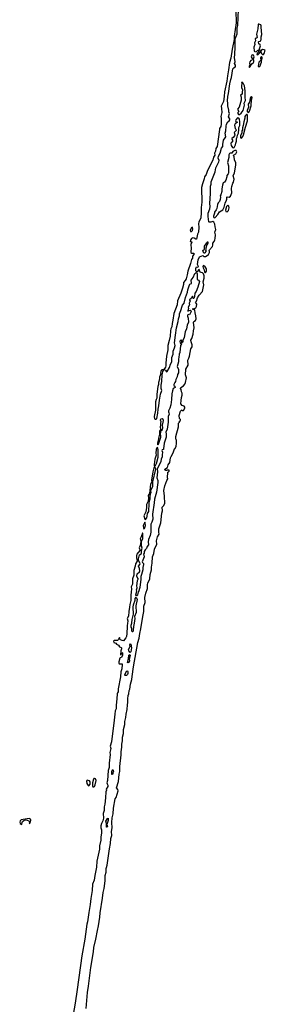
# Model space of a CAD drawing. Extents: x 2923744 to 3052146, y 543855 to 918667.
# Tile 13 of 50: x 3041163 to 3046230, y 595212 to 615552. Entities that reach past the tile are written whole.
import ezdxf

# ---------------------------------------------------------------- set-up
doc = ezdxf.new("R2010")
doc.units = 0

msp = doc.modelspace()

# ---------------------------------------------------------------- linework, layer by layer
at = {"layer": '0CON10XD'}
for points in [[(3045620, 615735), (3045627, 615485), (3045585, 615215), (3045586, 615144), (3045545, 614945), (3045516, 614755), (3045491, 614665), (3045473, 614515), (3045448, 614395), (3045435, 614285), (3045388, 614065), (3045380, 613965), (3045365, 613865), (3045317, 613765), (3045327, 613715), (3045330, 613635), (3045329, 613605), (3045316, 613555), (3045322, 613515), (3045318, 613465), (3045321, 613395), (3045313, 613345), (3045287, 613305), (3045282, 613285), (3045236, 612935), (3045210, 612890), (3045203, 612837), (3045184, 612795), (3045189, 612755), (3045164, 612715), (3045145, 612649), (3045111, 612591), (3045030, 612415), (3045010, 612355), (3044974, 612305), (3044970, 612265), (3044933, 612165), (3044916, 612085), (3044911, 611955), (3044921, 611905), (3044921, 611785), (3044910, 611675), (3044907, 611567), (3044897, 611455), (3044862, 611375), (3044852, 611335), (3044858, 611265), (3044852, 611165), (3044834, 611125), (3044809, 611021), (3044795, 611019), (3044765, 611040), (3044735, 611043), (3044705, 611029), (3044685, 610998), (3044683, 610973), (3044705, 610970), (3044714, 610955), (3044692, 610908), (3044692, 610885), (3044700, 610845), (3044693, 610745), (3044715, 610731), (3044756, 610726), (3044754, 610705), (3044731, 610665), (3044729, 610625), (3044705, 610598), (3044690, 610515), (3044629, 610355), (3044619, 610285), (3044595, 610200), (3044579, 610165), (3044540, 610125), (3044541, 610085), (3044523, 610005), (3044489, 609905), (3044422, 609745), (3044412, 609665), (3044346, 609485), (3044324, 609346), (3044307, 609275), (3044301, 609205), (3044284, 609165), (3044277, 609125), (3044267, 609013), (3044247, 608925), (3044216, 608825), (3044216, 608735), (3044191, 608605), (3044178, 608455), (3044180, 608405), (3044172, 608375), (3044138, 608325), (3044171, 608311), (3044195, 608278), (3044208, 608282), (3044251, 608365), (3044275, 608436), (3044299, 608485), (3044303, 608577), (3044326, 608646), (3044332, 608708), (3044359, 608775), (3044368, 608822), (3044360, 608875), (3044377, 609037)], [(3044755, 609568), (3044735, 609568), (3044734, 609586), (3044758, 609582), (3044771, 609589), (3044795, 609603), (3044813, 609625), (3044815, 609675), (3044790, 609715), (3044813, 609737), (3044833, 609805), (3044865, 609859), (3044937, 609935), (3044964, 610075), (3044948, 610135), (3044969, 610215), (3044968, 610258), (3044955, 610305), (3044935, 610324), (3044905, 610329), (3044889, 610339), (3044865, 610390), (3044855, 610386), (3044832, 610348), (3044825, 610343), (3044810, 610350), (3044794, 610364), (3044794, 610416), (3044812, 610448), (3044835, 610441), (3044846, 610444), (3044851, 610455), (3044833, 610493), (3044848, 610595), (3044871, 610655), (3044939, 610679), (3044965, 610662), (3044999, 610661), (3045032, 610678), (3045056, 610704), (3045082, 610745), (3045082, 610765), (3045072, 610785), (3045076, 610795), (3045142, 610865), (3045149, 610895), (3045149, 610935), (3045178, 610972), (3045188, 611002), (3045198, 611035), (3045202, 611105), (3045188, 611165), (3045213, 611215), (3045196, 611275), (3045191, 611325), (3045170, 611370), (3045145, 611381), (3045105, 611370), (3045075, 611368), (3045064, 611374), (3045049, 611485), (3045054, 611555), (3045084, 611645), (3045093, 611695), (3045086, 611755), (3045102, 611965), (3045102, 612115), (3045112, 612155), (3045112, 612205), (3045138, 612275), (3045195, 612407), (3045210, 612490), (3045272, 612618), (3045275, 612645), (3045261, 612695), (3045268, 612735), (3045297, 612795), (3045328, 612895), (3045356, 612935), (3045352, 612975), (3045366, 613065), (3045405, 613114), (3045414, 613135), (3045402, 613205), (3045417, 613255), (3045424, 613355), (3045433, 613395), (3045455, 613442), (3045487, 613463), (3045500, 613485), (3045497, 613505), (3045474, 613544), (3045493, 613615), (3045477, 613647), (3045478, 613685), (3045458, 613772), (3045459, 613825), (3045448, 613878), (3045454, 613965), (3045470, 614025), (3045496, 614224), (3045516, 614315), (3045536, 614355), (3045562, 614535), (3045585, 614562), (3045605, 614566), (3045617, 614585), (3045615, 614613), (3045596, 614645), (3045607, 614685), (3045592, 614772), (3045603, 614835), (3045599, 614885), (3045606, 614936), (3045608, 615155), (3045649, 615261), (3045651, 615375), (3045664, 615435), (3045679, 615765)], [(3046065, 614829), (3046085, 614831), (3046118, 614865), (3046130, 614885), (3046132, 614905), (3046126, 614916), (3046102, 614932), (3046130, 615015), (3046123, 615033), (3046098, 615055), (3046091, 615095), (3046097, 615103), (3046125, 615106), (3046135, 615117), (3046142, 615148), (3046143, 615195), (3046160, 615245), (3046145, 615395), (3046147, 615427), (3046135, 615444), (3046095, 615461), (3046085, 615460), (3046080, 615450), (3046074, 615365), (3046046, 615255), (3046061, 615185), (3046055, 615174), (3046035, 615169), (3046021, 615155), (3046028, 615115), (3046008, 615075), (3046013, 615037), (3045997, 614985), (3046002, 614905), (3046014, 614894), (3046040, 614890), (3046075, 614921), (3046089, 614919), (3046090, 614885), (3046059, 614845), (3046065, 614829)], [(3046195, 614832), (3046209, 614855), (3046230, 614925), (3046205, 614928), (3046175, 614940), (3046148, 614915), (3046140, 614885), (3046152, 614855), (3046173, 614833), (3046195, 614832)], [(3045905, 614562), (3045952, 614638), (3045989, 614671), (3045997, 614685), (3045997, 614717), (3045988, 614745), (3045999, 614785), (3045987, 614817), (3045975, 614824), (3045955, 614818), (3045943, 614807), (3045941, 614785), (3045953, 614763), (3045980, 614745), (3045982, 614735), (3045968, 614722), (3045932, 614708), (3045914, 614684), (3045904, 614655), (3045908, 614622), (3045894, 614585), (3045895, 614570), (3045905, 614562)], [(3046095, 614577), (3046115, 614584), (3046154, 614675), (3046152, 614708), (3046169, 614755), (3046165, 614780), (3046155, 614788), (3046144, 614786), (3046130, 614765), (3046140, 614715), (3046094, 614675), (3046086, 614595), (3046095, 614577)], [(3045695, 613594), (3045735, 613619), (3045775, 613677), (3045798, 613785), (3045796, 613825), (3045824, 613885), (3045813, 613955), (3045816, 614085), (3045802, 614185), (3045775, 614241), (3045755, 614261), (3045741, 614255), (3045743, 614225), (3045737, 614193), (3045740, 614155), (3045758, 614105), (3045750, 614055), (3045756, 614015), (3045719, 613995), (3045733, 613955), (3045732, 613888), (3045690, 613745), (3045660, 613705), (3045682, 613655), (3045666, 613635), (3045662, 613615), (3045675, 613595), (3045695, 613594)], [(3045875, 613634), (3045889, 613641), (3045905, 613665), (3045936, 613774), (3045946, 613895), (3045959, 613945), (3045956, 613955), (3045945, 613960), (3045925, 613946), (3045915, 613925), (3045904, 613846), (3045880, 613805), (3045884, 613745), (3045854, 613675), (3045857, 613655), (3045875, 613634)], [(3045567, 612907), (3045585, 612914), (3045616, 612964), (3045621, 613005), (3045636, 613045), (3045638, 613095), (3045653, 613125), (3045659, 613165), (3045677, 613205), (3045687, 613285), (3045685, 613325), (3045706, 613365), (3045707, 613445), (3045695, 613497), (3045684, 613515), (3045655, 613526), (3045625, 613485), (3045618, 613465), (3045625, 613449), (3045656, 613435), (3045611, 613399), (3045597, 613375), (3045608, 613305), (3045625, 613292), (3045627, 613265), (3045591, 613225), (3045599, 613175), (3045593, 613155), (3045565, 613118), (3045537, 613095), (3045537, 613085), (3045556, 613065), (3045555, 613028), (3045525, 613006), (3045519, 612995), (3045526, 612956), (3045554, 612914), (3045567, 612907)], [(3045735, 613106), (3045745, 613111), (3045764, 613136), (3045778, 613172), (3045820, 613335), (3045860, 613465), (3045864, 613575), (3045855, 613596), (3045845, 613596), (3045819, 613575), (3045811, 613555), (3045806, 613516), (3045786, 613445), (3045776, 613364), (3045762, 613315), (3045759, 613275), (3045748, 613255), (3045745, 613215), (3045722, 613155), (3045719, 613115), (3045735, 613106)], [(3045185, 611460), (3045195, 611463), (3045251, 611529), (3045288, 611585), (3045353, 611627), (3045382, 611678), (3045399, 611765), (3045433, 611825), (3045440, 611845), (3045440, 611885), (3045445, 611890), (3045482, 611888), (3045515, 611910), (3045538, 611975), (3045533, 612065), (3045540, 612105), (3045563, 612175), (3045577, 612195), (3045587, 612257), (3045570, 612325), (3045598, 612392), (3045624, 612546), (3045620, 612595), (3045598, 612655), (3045589, 612719), (3045577, 612755), (3045622, 612778), (3045640, 612825), (3045628, 612848), (3045601, 612849), (3045560, 612830), (3045542, 612798), (3045505, 612798), (3045490, 612790), (3045476, 612764), (3045475, 612709), (3045448, 612605), (3045468, 612535), (3045471, 612385), (3045465, 612369), (3045434, 612336), (3045434, 612305), (3045416, 612235), (3045389, 612195), (3045361, 612179), (3045344, 612135), (3045332, 612055), (3045333, 612005), (3045316, 611935), (3045301, 611915), (3045306, 611885), (3045302, 611838), (3045282, 611795), (3045261, 611769), (3045243, 611735), (3045228, 611655), (3045215, 611622), (3045182, 611578), (3045182, 611555), (3045159, 611495), (3045159, 611479), (3045166, 611466), (3045185, 611460)], [(3045445, 611581), (3045471, 611609), (3045487, 611665), (3045479, 611699), (3045455, 611718), (3045428, 611692), (3045406, 611616), (3045418, 611588), (3045445, 611581)], [(3044705, 611175), (3044725, 611197), (3044736, 611225), (3044725, 611267), (3044705, 611256), (3044681, 611205), (3044685, 611177), (3044705, 611175)], [(3044975, 610729), (3044965, 610732), (3044946, 610765), (3044944, 610785), (3044977, 610813), (3044979, 610875), (3044988, 610895), (3045009, 610921), (3045016, 610945), (3045035, 610962), (3045045, 610961), (3045047, 610935), (3045027, 610903), (3045002, 610835), (3045006, 610814), (3044998, 610785), (3045007, 610775), (3045006, 610765), (3044985, 610734), (3044975, 610729)], [(3044995, 610332), (3045007, 610343), (3045015, 610365), (3045014, 610405), (3044989, 610449), (3044955, 610474), (3044944, 610456), (3044950, 610425), (3044968, 610385), (3044974, 610344), (3044982, 610332), (3044995, 610332)], [(3044377, 609037), (3044401, 609185), (3044434, 609315), (3044438, 609375), (3044457, 609435), (3044460, 609475), (3044490, 609545), (3044512, 609635), (3044525, 609658), (3044559, 609695), (3044582, 609815), (3044622, 609925), (3044630, 609975), (3044665, 610072), (3044675, 610088), (3044706, 610105), (3044710, 610125), (3044700, 610155), (3044704, 610175), (3044740, 610229), (3044775, 610308), (3044795, 610324), (3044805, 610327), (3044820, 610320), (3044826, 610306), (3044823, 610185), (3044855, 610174), (3044873, 610145), (3044835, 610025), (3044806, 609935), (3044774, 609905), (3044768, 609835), (3044755, 609790), (3044745, 609790), (3044725, 609840), (3044698, 609795), (3044669, 609765), (3044667, 609755), (3044678, 609735), (3044662, 609695), (3044666, 609665), (3044639, 609615), (3044643, 609585), (3044632, 609535), (3044635, 609530), (3044656, 609544), (3044685, 609549), (3044695, 609542), (3044698, 609525), (3044666, 609454), (3044645, 609462), (3044635, 609458), (3044628, 609442), (3044626, 609425), (3044640, 609385), (3044646, 609305), (3044620, 609245), (3044603, 609165), (3044578, 609105), (3044554, 608985), (3044531, 608925), (3044529, 608895), (3044525, 608884), (3044515, 608877), (3044510, 608880), (3044506, 608926), (3044495, 608934), (3044475, 608918), (3044469, 608905), (3044475, 608877), (3044500, 608855), (3044481, 608825), (3044469, 608675), (3044450, 608645), (3044447, 608577), (3044439, 608545), (3044442, 608485), (3044410, 608385), (3044440, 608325), (3044436, 608255), (3044420, 608220), (3044412, 608178), (3044387, 608123), (3044378, 608075), (3044361, 608055), (3044344, 608015), (3044345, 607998), (3044365, 607982), (3044369, 607955), (3044329, 607931), (3044313, 607885), (3044301, 607825), (3044297, 607705), (3044279, 607595), (3044261, 607525), (3044231, 607475), (3044231, 607455), (3044243, 607433), (3044244, 607405), (3044227, 607355), (3044227, 607235), (3044209, 607145), (3044208, 607092), (3044179, 607035), (3044186, 606996), (3044187, 606927), (3044142, 606805), (3044133, 606687), (3044127, 606673), (3044105, 606668), (3044094, 606655), (3044112, 606615), (3044099, 606565), (3044100, 606525), (3044080, 606475), (3044073, 606425), (3044056, 606375), (3044001, 606275), (3044009, 606215), (3043990, 606085), (3044012, 606035), (3044015, 605995), (3043984, 605795), (3043944, 605645), (3043940, 605575), (3043901, 605339), (3043907, 605235), (3043892, 605175), (3043866, 605134), (3043870, 605085), (3043865, 604965), (3043855, 604899), (3043823, 604817), (3043813, 604765), (3043819, 604705), (3043795, 604673), (3043779, 604625), (3043751, 604599), (3043732, 604565), (3043732, 604528), (3043720, 604515), (3043733, 604455), (3043692, 604355), (3043696, 604336), (3043716, 604316), (3043719, 604295), (3043705, 604235), (3043702, 604185), (3043677, 604093), (3043659, 604051), (3043665, 603985), (3043653, 603937), (3043640, 603825), (3043617, 603733), (3043602, 603705), (3043596, 603664), (3043585, 603650), (3043575, 603648), (3043560, 603670), (3043580, 603745), (3043571, 603775), (3043586, 603815), (3043579, 603855), (3043583, 603905), (3043592, 603968), (3043606, 603995), (3043605, 604006), (3043585, 604035), (3043581, 604055), (3043588, 604105), (3043634, 604145), (3043642, 604165), (3043633, 604213), (3043613, 604265), (3043640, 604295), (3043647, 604315), (3043617, 604385), (3043612, 604415), (3043635, 604498), (3043669, 604521), (3043678, 604535), (3043679, 604585), (3043692, 604635), (3043677, 604685), (3043678, 604775), (3043705, 604835), (3043702, 604942), (3043695, 604943), (3043671, 604869), (3043653, 604845), (3043649, 604825), (3043661, 604775), (3043645, 604688), (3043628, 604645), (3043642, 604605), (3043642, 604585), (3043582, 604508), (3043573, 604485), (3043572, 604435), (3043584, 604365), (3043549, 604311), (3043543, 604265), (3043518, 604175), (3043515, 604075), (3043488, 604005), (3043491, 603895), (3043464, 603835), (3043472, 603795), (3043466, 603725), (3043453, 603665), (3043455, 603555), (3043436, 603475), (3043431, 603415), (3043412, 603328), (3043407, 603233), (3043381, 603179), (3043395, 603135), (3043388, 603082), (3043380, 603035), (3043383, 602973), (3043372, 602915), (3043373, 602875), (3043365, 602809), (3043355, 602784), (3043305, 602724), (3043278, 602725), (3043241, 602741), (3043229, 602755), (3043232, 602785), (3043225, 602790), (3043213, 602785), (3043199, 602751), (3043179, 602731), (3043155, 602726), (3043115, 602729), (3043099, 602715), (3043105, 602690), (3043145, 602676), (3043163, 602653), (3043201, 602631), (3043219, 602595), (3043256, 602586), (3043266, 602575), (3043264, 602556), (3043246, 602515), (3043244, 602434), (3043245, 602430), (3043258, 602442), (3043275, 602478), (3043285, 602470), (3043284, 602424), (3043265, 602380), (3043239, 602371), (3043230, 602360), (3043207, 602285), (3043207, 602257), (3043215, 602246), (3043265, 602249), (3043275, 602246), (3043277, 602235), (3043270, 602145), (3043252, 602078), (3043241, 601975), (3043192, 601728), (3043197, 601665), (3043178, 601645), (3043173, 601627), (3043168, 601525), (3043150, 601395), (3043151, 601315), (3043134, 601276), (3043124, 601205), (3043114, 601085), (3043056, 600635), (3043029, 600545), (3043040, 600495), (3043025, 600415), (3043026, 600374), (3043007, 600193), (3043008, 600105), (3042988, 600045), (3042972, 599835), (3042962, 599785), (3042965, 599765), (3042981, 599741), (3042982, 599715), (3042945, 599655), (3042951, 599635), (3042940, 599605), (3042935, 599475), (3042917, 599345), (3042903, 599295), (3042906, 599215), (3042888, 599152), (3042889, 599055), (3042878, 599005), (3042849, 598945), (3042838, 598902), (3042840, 598855), (3042850, 598815), (3042851, 598751), (3042837, 598675), (3042834, 598605), (3042811, 598489), (3042806, 598415), (3042753, 598167), (3042745, 598045), (3042717, 597905), (3042716, 597875), (3042697, 597775), (3042667, 597695), (3042661, 597565), (3042628, 597395), (3042619, 597275), (3042592, 597112), (3042560, 596915), (3042546, 596865), (3042505, 596555), (3042446, 596214), (3042345, 595515), (3042307, 595235), (3042267, 595005)], [(3042535, 595125), (3042561, 595455), (3042584, 595586), (3042627, 595975), (3042683, 596295), (3042695, 596385), (3042735, 596555), (3042765, 596738), (3042789, 596835), (3042816, 597016), (3042820, 597105), (3042874, 597405), (3042884, 597525), (3042903, 597605), (3042924, 597765), (3042929, 597875), (3042944, 597945), (3042947, 598015), (3042955, 598037), (3042969, 598085), (3043015, 598422), (3043038, 598535), (3043044, 598636), (3043061, 598699), (3043059, 598785), (3043071, 598855), (3043067, 598965), (3043073, 599065), (3043088, 599145), (3043099, 599265), (3043134, 599455), (3043154, 599486), (3043191, 599625), (3043188, 599648), (3043163, 599685), (3043204, 599815), (3043216, 599964), (3043231, 600025), (3043227, 600125), (3043256, 600364), (3043254, 600425), (3043273, 600525), (3043272, 600585), (3043283, 600655), (3043281, 600731), (3043304, 600805), (3043307, 600887), (3043333, 600995), (3043332, 601055), (3043352, 601135), (3043357, 601205), (3043379, 601305), (3043385, 601400), (3043394, 601446), (3043392, 601525), (3043399, 601595), (3043411, 601629), (3043419, 601695), (3043433, 601725), (3043449, 601825), (3043479, 601921), (3043482, 601985), (3043514, 602185), (3043602, 602688), (3043625, 602775), (3043638, 602872), (3043662, 602968), (3043700, 603225), (3043724, 603324), (3043724, 603365), (3043724, 603435), (3043752, 603515), (3043747, 603615), (3043764, 603705), (3043800, 603805), (3043802, 603882), (3043809, 603915), (3043850, 604005), (3043855, 604090), (3043881, 604185), (3043879, 604245), (3043899, 604325), (3043902, 604455), (3043928, 604525), (3043945, 604618), (3043992, 604715), (3043986, 604785), (3044005, 604870), (3044040, 604925), (3044034, 604965), (3044034, 605035), (3044073, 605157), (3044092, 605355), (3044110, 605405), (3044100, 605485), (3044129, 605511), (3044160, 605555), (3044151, 605709), (3044140, 605825), (3044155, 605920), (3044200, 606035), (3044220, 606065), (3044220, 606075), (3044210, 606085), (3044220, 606205), (3044235, 606210), (3044250, 606225), (3044245, 606250), (3044205, 606250), (3044195, 606240), (3044175, 606240), (3044162, 606245), (3044158, 606265), (3044209, 606301), (3044223, 606357), (3044262, 606408), (3044275, 606500), (3044285, 606530), (3044327, 606603), (3044360, 606685), (3044370, 606695), (3044392, 606745), (3044400, 606795), (3044400, 606865), (3044390, 606875), (3044383, 606905), (3044387, 606945), (3044438, 607145), (3044442, 607215), (3044460, 607235), (3044463, 607257), (3044480, 607275), (3044480, 607295), (3044460, 607315), (3044452, 607375), (3044482, 607468), (3044505, 607490), (3044515, 607480), (3044545, 607480), (3044572, 607528), (3044572, 607545), (3044555, 607570), (3044513, 607583), (3044484, 607614), (3044496, 607685), (3044499, 607745), (3044514, 607795), (3044512, 607835), (3044501, 607865), (3044494, 607915), (3044482, 607935), (3044484, 607955), (3044543, 607987), (3044570, 608020), (3044587, 608055), (3044601, 608155), (3044585, 608215), (3044593, 608335), (3044637, 608413), (3044632, 608518), (3044653, 608557), (3044669, 608605), (3044694, 608756), (3044718, 608795), (3044718, 608835), (3044699, 608895), (3044694, 608935), (3044715, 608969), (3044745, 609055), (3044747, 609123), (3044762, 609185), (3044746, 609305), (3044755, 609320), (3044791, 609339), (3044801, 609375), (3044798, 609435), (3044781, 609495), (3044775, 609552), (3044765, 609570), (3044755, 609568)], [(3043955, 607299), (3043975, 607302), (3043990, 607315), (3044011, 607425), (3044017, 607505), (3044036, 607575), (3044046, 607696), (3044066, 607814), (3044097, 607895), (3044083, 607935), (3044081, 608005), (3044096, 608076), (3044103, 608217), (3044118, 608285), (3044140, 608320), (3044095, 608318), (3044080, 608305), (3044073, 608287), (3044069, 608255), (3044074, 608235), (3044050, 608170), (3044049, 608125), (3044030, 608055), (3044030, 608015), (3044016, 607975), (3043995, 607815), (3043991, 607735), (3043981, 607705), (3043967, 607655), (3043962, 607485), (3043934, 607354), (3043942, 607305), (3043955, 607299)], [(3044015, 606772), (3044029, 606785), (3044075, 606925), (3044075, 606955), (3044066, 606995), (3044085, 607065), (3044107, 607085), (3044119, 607115), (3044108, 607175), (3044126, 607235), (3044129, 607275), (3044123, 607295), (3044105, 607305), (3044075, 607299), (3044063, 607285), (3044073, 607255), (3044065, 607215), (3044070, 607185), (3044060, 607135), (3044074, 607086), (3044055, 607064), (3044048, 607045), (3044048, 606992), (3044024, 606906), (3044022, 606855), (3044003, 606805), (3044005, 606778), (3044015, 606772)], [(3043945, 606322), (3043965, 606340), (3043987, 606383), (3044022, 606515), (3044019, 606665), (3044005, 606712), (3043995, 606707), (3043981, 606675), (3043971, 606595), (3043978, 606555), (3043953, 606477), (3043934, 606364), (3043935, 606338), (3043945, 606322)], [(3043755, 605230), (3043785, 605265), (3043794, 605296), (3043797, 605353), (3043827, 605395), (3043831, 605559), (3043838, 605615), (3043857, 605655), (3043855, 605695), (3043861, 605755), (3043872, 605785), (3043871, 605825), (3043908, 605915), (3043909, 606005), (3043972, 606265), (3043968, 606288), (3043955, 606304), (3043942, 606308), (3043933, 606295), (3043909, 606211), (3043885, 606040), (3043888, 606005), (3043863, 605955), (3043838, 605765), (3043816, 605724), (3043821, 605675), (3043815, 605605), (3043780, 605535), (3043779, 605475), (3043762, 605385), (3043724, 605305), (3043745, 605236), (3043755, 605230)], [(3043725, 605036), (3043735, 605042), (3043758, 605105), (3043754, 605155), (3043745, 605170), (3043712, 605105), (3043716, 605045), (3043725, 605036)], [(3043495, 602910), (3043485, 602910), (3043479, 602935), (3043473, 602983), (3043463, 603005), (3043464, 603045), (3043478, 603085), (3043483, 603165), (3043511, 603275), (3043504, 603415), (3043511, 603465), (3043547, 603563), (3043548, 603595), (3043565, 603620), (3043584, 603575), (3043562, 603445), (3043567, 603305), (3043529, 603225), (3043535, 603185), (3043526, 603084), (3043510, 603015), (3043505, 602940), (3043495, 602910)], [(3043445, 602477), (3043415, 602516), (3043410, 602545), (3043439, 602601), (3043437, 602635), (3043446, 602656), (3043455, 602652), (3043470, 602575), (3043455, 602492), (3043445, 602477)], [(3043395, 602268), (3043390, 602275), (3043410, 602355), (3043411, 602415), (3043415, 602428), (3043435, 602436), (3043439, 602415), (3043422, 602345), (3043428, 602305), (3043405, 602270), (3043395, 602268)], [(3043342, 602002), (3043332, 602012), (3043332, 602025), (3043375, 602102), (3043385, 602103), (3043396, 602085), (3043395, 602045), (3043385, 602023), (3043365, 602003), (3043342, 602002)], [(3043065, 599957), (3043061, 599965), (3043065, 600025), (3043075, 600057), (3043085, 600060), (3043095, 600025), (3043081, 599995), (3043082, 599975), (3043075, 599960), (3043065, 599957)], [(3042585, 599729), (3042595, 599733), (3042618, 599762), (3042618, 599808), (3042605, 599828), (3042555, 599844), (3042542, 599825), (3042549, 599775), (3042573, 599735), (3042585, 599729)], [(3042695, 599703), (3042708, 599712), (3042723, 599745), (3042737, 599835), (3042725, 599871), (3042705, 599880), (3042692, 599875), (3042686, 599865), (3042662, 599785), (3042666, 599716), (3042675, 599704), (3042695, 599703)], [(3041210, 598930), (3041211, 598975), (3041220, 598990), (3041245, 599008), (3041285, 599020), (3041315, 599019), (3041349, 599005), (3041357, 598995), (3041365, 598942), (3041385, 598980), (3041389, 599015), (3041384, 599035), (3041375, 599047), (3041355, 599052), (3041195, 599023), (3041173, 599005), (3041163, 598975), (3041175, 598950), (3041205, 598930), (3041210, 598930)], [(3042965, 598870), (3042955, 598872), (3042951, 598881), (3042951, 598945), (3042938, 598995), (3042957, 599013), (3042975, 599052), (3042985, 599060), (3042985, 599010), (3042960, 598925), (3042974, 598885), (3042965, 598870)]]:
    msp.add_lwpolyline(points, dxfattribs=at)

doc.saveas('drawing.dxf')
